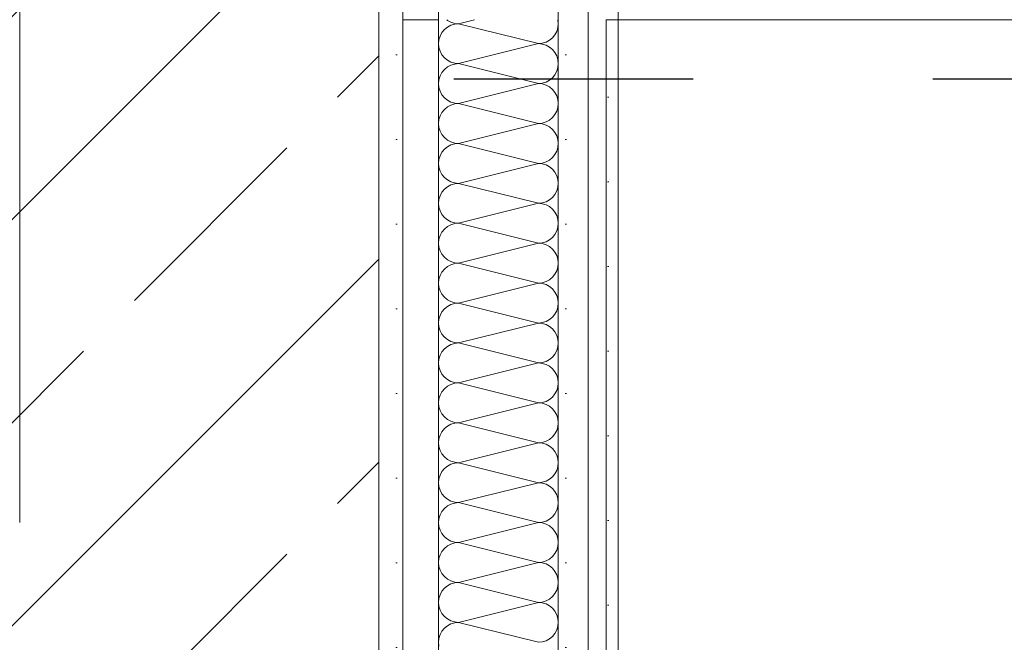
# Model space of a CAD drawing. Header units: metres. Extents: x -3.6 to 84.5, y -11 to 16.8.
# Tile 223 of 256: x 40.13 to 40.541, y 5.5 to 5.76. Entities that reach past the tile are written whole.
import ezdxf

# ---------------------------------------------------------------- set-up
doc = ezdxf.new("R2010")
doc.units = ezdxf.units.M
doc.header["$MEASUREMENT"] = 0
doc.linetypes.add('Strichlinie doppelt', pattern=[0.546806, 0.264583, -0.105833, 0.070556, -0.105833])
doc.linetypes.add('Strichlinie eng', pattern=[0.115, 0.075, -0.04])
for name, color, linetype in [('301 - Elemente.Linie', 7, 'Continuous'), ('451 - Universal.Achsen Raster', 7, 'Continuous'), ('605 - Struktur.Wand Innen', 7, 'Continuous'), ('607 - Struktur.Stütze', 7, 'Continuous'), ('Neubau_605 - Struktur.Wand Innen', 7, 'Continuous'), ('Neubau_606 - Struktur.Wand Innen Ausbau', 7, 'Continuous'), ('Neubau_653 - Abdeckung.TB Verkofferung', 7, 'Continuous')]:
    doc.layers.add(name, color=color, linetype=linetype)
pattern_1 = [(45, (0, 0), (-0.01767767, 0.01767767), [0, -0.025])]

# ---------------------------------------------------------------- blocks, each defined once
blk = doc.blocks.new('*X9')
at = {"layer": 'Neubau_606 - Struktur.Wand Innen Ausbau', "color": 7, "linetype": 'Continuous', "lineweight": 5}
for p, q in [((40.30834, 5.76), (40.30868, 5.75973)), ((40.30868, 5.75973), (40.31012, 5.75896)), ((40.31012, 5.75896), (40.31168, 5.75848)), ((40.31168, 5.75816), (40.31012, 5.75769)), ((40.31168, 5.75848), (40.31331, 5.75832)), ((40.31331, 5.75832), (40.31168, 5.75816)), ((40.32002, 5.76), (40.31331, 5.75832)), ((40.34664, 5.74999), (40.31331, 5.75832)), ((40.35481, 5.75995), (40.3548, 5.76)), ((40.35497, 5.75832), (40.35481, 5.75995)), ((40.35481, 5.7567), (40.35497, 5.75832)), ((40.30638, 5.75462), (40.30561, 5.75318)), ((40.30741, 5.75588), (40.30638, 5.75462)), ((40.30868, 5.75692), (40.30741, 5.75588)), ((40.31012, 5.75769), (40.30868, 5.75692)), ((40.35357, 5.75369), (40.35434, 5.75513)), ((40.35434, 5.75513), (40.35481, 5.7567)), ((40.30513, 5.75161), (40.30497, 5.74999)), ((40.30497, 5.74999), (40.30513, 5.74836)), ((40.30561, 5.75318), (40.30513, 5.75161)), ((40.34664, 5.74999), (40.31331, 5.74165)), ((40.34664, 5.74999), (40.34827, 5.75015)), ((40.34827, 5.74983), (40.34664, 5.74999)), ((40.34827, 5.75015), (40.34983, 5.75062)), ((40.34983, 5.74935), (40.34827, 5.74983)), ((40.34983, 5.75062), (40.35127, 5.75139)), ((40.35127, 5.75139), (40.35253, 5.75243)), ((40.35253, 5.75243), (40.35357, 5.75369)), ((40.30513, 5.74836), (40.30561, 5.7468)), ((40.30561, 5.7468), (40.30638, 5.74536)), ((40.35127, 5.74858), (40.34983, 5.74935)), ((40.35253, 5.74755), (40.35127, 5.74858)), ((40.35357, 5.74628), (40.35253, 5.74755)), ((40.35434, 5.74484), (40.35357, 5.74628)), ((40.30638, 5.74536), (40.30741, 5.7441)), ((40.30741, 5.7441), (40.30868, 5.74306)), ((40.30868, 5.74306), (40.31012, 5.74229)), ((40.31012, 5.74229), (40.31168, 5.74181)), ((40.31168, 5.74181), (40.31331, 5.74165)), ((40.31331, 5.74165), (40.31168, 5.74149)), ((40.34664, 5.73332), (40.31331, 5.74165)), ((40.35481, 5.74328), (40.35434, 5.74484)), ((40.35497, 5.74165), (40.35481, 5.74328)), ((40.35481, 5.74003), (40.35497, 5.74165)), ((40.30638, 5.73795), (40.30561, 5.73651)), ((40.30741, 5.73921), (40.30638, 5.73795)), ((40.30868, 5.74025), (40.30741, 5.73921)), ((40.31012, 5.74102), (40.30868, 5.74025)), ((40.31168, 5.74149), (40.31012, 5.74102)), ((40.35357, 5.73702), (40.35434, 5.73847)), ((40.35434, 5.73847), (40.35481, 5.74003)), ((40.30513, 5.73495), (40.30497, 5.73332)), ((40.30497, 5.73332), (40.30513, 5.7317)), ((40.30561, 5.73651), (40.30513, 5.73495)), ((40.34664, 5.73332), (40.31331, 5.72499)), ((40.34664, 5.73332), (40.34827, 5.73348)), ((40.34827, 5.73316), (40.34664, 5.73332)), ((40.34827, 5.73348), (40.34983, 5.73396)), ((40.34983, 5.73396), (40.35127, 5.73473)), ((40.35127, 5.73473), (40.35253, 5.73576)), ((40.35253, 5.73576), (40.35357, 5.73702)), ((40.30513, 5.7317), (40.30561, 5.73013)), ((40.30561, 5.73013), (40.30638, 5.72869)), ((40.34983, 5.73269), (40.34827, 5.73316)), ((40.35127, 5.73192), (40.34983, 5.73269)), ((40.35253, 5.73088), (40.35127, 5.73192)), ((40.35357, 5.72962), (40.35253, 5.73088)), ((40.35434, 5.72818), (40.35357, 5.72962)), ((40.30638, 5.72869), (40.30741, 5.72743)), ((40.30741, 5.72743), (40.30868, 5.72639)), ((40.30868, 5.72639), (40.31012, 5.72562)), ((40.31012, 5.72562), (40.31168, 5.72515)), ((40.31168, 5.72515), (40.31331, 5.72499)), ((40.35481, 5.72661), (40.35434, 5.72818)), ((40.35497, 5.72499), (40.35481, 5.72661)), ((40.30638, 5.72128), (40.30561, 5.71984)), ((40.30741, 5.72255), (40.30638, 5.72128)), ((40.30868, 5.72358), (40.30741, 5.72255)), ((40.31012, 5.72435), (40.30868, 5.72358)), ((40.31168, 5.72483), (40.31012, 5.72435)), ((40.31331, 5.72499), (40.31168, 5.72483)), ((40.34664, 5.71665), (40.31331, 5.72499)), ((40.35357, 5.72036), (40.35434, 5.7218)), ((40.35434, 5.7218), (40.35481, 5.72336)), ((40.35481, 5.72336), (40.35497, 5.72499)), ((40.30513, 5.71828), (40.30497, 5.71665)), ((40.30561, 5.71984), (40.30513, 5.71828)), ((40.34827, 5.71681), (40.34983, 5.71729)), ((40.34983, 5.71729), (40.35127, 5.71806)), ((40.35127, 5.71806), (40.35253, 5.7191)), ((40.35253, 5.7191), (40.35357, 5.72036)), ((40.30497, 5.71665), (40.30513, 5.71503)), ((40.30513, 5.71503), (40.30561, 5.71347)), ((40.30561, 5.71347), (40.30638, 5.71202)), ((40.34664, 5.71665), (40.31331, 5.70832)), ((40.34664, 5.71665), (40.34827, 5.71681)), ((40.34827, 5.71649), (40.34664, 5.71665)), ((40.34983, 5.71602), (40.34827, 5.71649)), ((40.35127, 5.71525), (40.34983, 5.71602)), ((40.35253, 5.71421), (40.35127, 5.71525)), ((40.35357, 5.71295), (40.35253, 5.71421)), ((40.35434, 5.71151), (40.35357, 5.71295)), ((40.30638, 5.71202), (40.30741, 5.71076)), ((40.30741, 5.71076), (40.30868, 5.70973)), ((40.30868, 5.70973), (40.31012, 5.70896)), ((40.31012, 5.70896), (40.31168, 5.70848)), ((40.35481, 5.70995), (40.35434, 5.71151)), ((40.35497, 5.70832), (40.35481, 5.70995)), ((40.30638, 5.70462), (40.30561, 5.70318)), ((40.30741, 5.70588), (40.30638, 5.70462)), ((40.30868, 5.70692), (40.30741, 5.70588)), ((40.31012, 5.70769), (40.30868, 5.70692)), ((40.31168, 5.70816), (40.31012, 5.70769)), ((40.31168, 5.70848), (40.31331, 5.70832)), ((40.31331, 5.70832), (40.31168, 5.70816)), ((40.34664, 5.69999), (40.31331, 5.70832)), ((40.35357, 5.70369), (40.35434, 5.70513)), ((40.35434, 5.70513), (40.35481, 5.7067)), ((40.35481, 5.7067), (40.35497, 5.70832)), ((40.30513, 5.70161), (40.30497, 5.69999)), ((40.30561, 5.70318), (40.30513, 5.70161)), ((40.34827, 5.70015), (40.34983, 5.70062)), ((40.34983, 5.70062), (40.35127, 5.70139)), ((40.35127, 5.70139), (40.35253, 5.70243)), ((40.35253, 5.70243), (40.35357, 5.70369)), ((40.30497, 5.69999), (40.30513, 5.69836)), ((40.30513, 5.69836), (40.30561, 5.6968)), ((40.30561, 5.6968), (40.30638, 5.69536)), ((40.34664, 5.69999), (40.31331, 5.69165)), ((40.34664, 5.69999), (40.34827, 5.70015)), ((40.34827, 5.69983), (40.34664, 5.69999)), ((40.34983, 5.69935), (40.34827, 5.69983)), ((40.35127, 5.69858), (40.34983, 5.69935)), ((40.35253, 5.69755), (40.35127, 5.69858)), ((40.35357, 5.69628), (40.35253, 5.69755)), ((40.35434, 5.69484), (40.35357, 5.69628)), ((40.30638, 5.69536), (40.30741, 5.6941)), ((40.30741, 5.6941), (40.30868, 5.69306)), ((40.30868, 5.69306), (40.31012, 5.69229)), ((40.31012, 5.69229), (40.31168, 5.69181)), ((40.35481, 5.69328), (40.35434, 5.69484)), ((40.35497, 5.69165), (40.35481, 5.69328)), ((40.30741, 5.68921), (40.30638, 5.68795)), ((40.30868, 5.69025), (40.30741, 5.68921)), ((40.31012, 5.69102), (40.30868, 5.69025)), ((40.31168, 5.69149), (40.31012, 5.69102)), ((40.31168, 5.69181), (40.31331, 5.69165)), ((40.31331, 5.69165), (40.31168, 5.69149)), ((40.34664, 5.68332), (40.31331, 5.69165)), ((40.35357, 5.68702), (40.35434, 5.68847)), ((40.35434, 5.68847), (40.35481, 5.69003)), ((40.35481, 5.69003), (40.35497, 5.69165)), ((40.30513, 5.68495), (40.30497, 5.68332)), ((40.30561, 5.68651), (40.30513, 5.68495)), ((40.30638, 5.68795), (40.30561, 5.68651)), ((40.34827, 5.68348), (40.34983, 5.68396)), ((40.34983, 5.68396), (40.35127, 5.68473)), ((40.35127, 5.68473), (40.35253, 5.68576)), ((40.35253, 5.68576), (40.35357, 5.68702)), ((40.30497, 5.68332), (40.30513, 5.6817)), ((40.30513, 5.6817), (40.30561, 5.68013)), ((40.30561, 5.68013), (40.30638, 5.67869)), ((40.34664, 5.68332), (40.31331, 5.67499)), ((40.34664, 5.68332), (40.34827, 5.68348)), ((40.34827, 5.68316), (40.34664, 5.68332)), ((40.34983, 5.68269), (40.34827, 5.68316)), ((40.35127, 5.68192), (40.34983, 5.68269)), ((40.35253, 5.68088), (40.35127, 5.68192)), ((40.35357, 5.67962), (40.35253, 5.68088)), ((40.30638, 5.67869), (40.30741, 5.67743)), ((40.30741, 5.67743), (40.30868, 5.67639)), ((40.30868, 5.67639), (40.31012, 5.67562)), ((40.35434, 5.67818), (40.35357, 5.67962)), ((40.35481, 5.67661), (40.35434, 5.67818)), ((40.35497, 5.67499), (40.35481, 5.67661)), ((40.30741, 5.67255), (40.30638, 5.67128)), ((40.30868, 5.67358), (40.30741, 5.67255)), ((40.31012, 5.67435), (40.30868, 5.67358)), ((40.31012, 5.67562), (40.31168, 5.67515)), ((40.31168, 5.67483), (40.31012, 5.67435)), ((40.31168, 5.67515), (40.31331, 5.67499)), ((40.31331, 5.67499), (40.31168, 5.67483)), ((40.34664, 5.66665), (40.31331, 5.67499)), ((40.35357, 5.67036), (40.35434, 5.6718)), ((40.35434, 5.6718), (40.35481, 5.67336)), ((40.35481, 5.67336), (40.35497, 5.67499)), ((40.30513, 5.66828), (40.30497, 5.66665)), ((40.30561, 5.66984), (40.30513, 5.66828)), ((40.30638, 5.67128), (40.30561, 5.66984)), ((40.34983, 5.66729), (40.35127, 5.66806)), ((40.35127, 5.66806), (40.35253, 5.6691)), ((40.35253, 5.6691), (40.35357, 5.67036)), ((40.30497, 5.66665), (40.30513, 5.66503)), ((40.30513, 5.66503), (40.30561, 5.66347)), ((40.30561, 5.66347), (40.30638, 5.66202)), ((40.34664, 5.66665), (40.31331, 5.65832)), ((40.34664, 5.66665), (40.34827, 5.66681)), ((40.34827, 5.66649), (40.34664, 5.66665)), ((40.34827, 5.66681), (40.34983, 5.66729)), ((40.34983, 5.66602), (40.34827, 5.66649)), ((40.35127, 5.66525), (40.34983, 5.66602)), ((40.35253, 5.66421), (40.35127, 5.66525)), ((40.35357, 5.66295), (40.35253, 5.66421)), ((40.30638, 5.66202), (40.30741, 5.66076)), ((40.30741, 5.66076), (40.30868, 5.65973)), ((40.30868, 5.65973), (40.31012, 5.65896)), ((40.35434, 5.66151), (40.35357, 5.66295)), ((40.35481, 5.65995), (40.35434, 5.66151)), ((40.35497, 5.65832), (40.35481, 5.65995)), ((40.30741, 5.65588), (40.30638, 5.65462)), ((40.30868, 5.65692), (40.30741, 5.65588)), ((40.31012, 5.65769), (40.30868, 5.65692)), ((40.31012, 5.65896), (40.31168, 5.65848)), ((40.31168, 5.65816), (40.31012, 5.65769)), ((40.31168, 5.65848), (40.31331, 5.65832)), ((40.31331, 5.65832), (40.31168, 5.65816)), ((40.34664, 5.64999), (40.31331, 5.65832)), ((40.35357, 5.65369), (40.35434, 5.65513)), ((40.35434, 5.65513), (40.35481, 5.6567)), ((40.35481, 5.6567), (40.35497, 5.65832)), ((40.30513, 5.65161), (40.30497, 5.64999)), ((40.30561, 5.65318), (40.30513, 5.65161)), ((40.30638, 5.65462), (40.30561, 5.65318)), ((40.34983, 5.65062), (40.35127, 5.65139)), ((40.35127, 5.65139), (40.35253, 5.65243)), ((40.35253, 5.65243), (40.35357, 5.65369)), ((40.30497, 5.64999), (40.30513, 5.64836)), ((40.30513, 5.64836), (40.30561, 5.6468)), ((40.34664, 5.64999), (40.31331, 5.64165)), ((40.34664, 5.64999), (40.34827, 5.65015)), ((40.34827, 5.64983), (40.34664, 5.64999)), ((40.34827, 5.65015), (40.34983, 5.65062)), ((40.34983, 5.64935), (40.34827, 5.64983)), ((40.35127, 5.64858), (40.34983, 5.64935)), ((40.35253, 5.64755), (40.35127, 5.64858)), ((40.35357, 5.64628), (40.35253, 5.64755)), ((40.30561, 5.6468), (40.30638, 5.64536)), ((40.30638, 5.64536), (40.30741, 5.6441)), ((40.30741, 5.6441), (40.30868, 5.64306)), ((40.30868, 5.64306), (40.31012, 5.64229)), ((40.35434, 5.64484), (40.35357, 5.64628)), ((40.35481, 5.64328), (40.35434, 5.64484)), ((40.35497, 5.64165), (40.35481, 5.64328)), ((40.30741, 5.63921), (40.30638, 5.63795)), ((40.30868, 5.64025), (40.30741, 5.63921)), ((40.31012, 5.64102), (40.30868, 5.64025)), ((40.31012, 5.64229), (40.31168, 5.64181)), ((40.31168, 5.64149), (40.31012, 5.64102)), ((40.31168, 5.64181), (40.31331, 5.64165)), ((40.31331, 5.64165), (40.31168, 5.64149)), ((40.34664, 5.63332), (40.31331, 5.64165)), ((40.35434, 5.63847), (40.35481, 5.64003)), ((40.35481, 5.64003), (40.35497, 5.64165)), ((40.30513, 5.63495), (40.30497, 5.63332)), ((40.30561, 5.63651), (40.30513, 5.63495)), ((40.30638, 5.63795), (40.30561, 5.63651)), ((40.34983, 5.63396), (40.35127, 5.63473)), ((40.35127, 5.63473), (40.35253, 5.63576)), ((40.35253, 5.63576), (40.35357, 5.63702)), ((40.35357, 5.63702), (40.35434, 5.63847)), ((40.30497, 5.63332), (40.30513, 5.6317)), ((40.30513, 5.6317), (40.30561, 5.63013)), ((40.34664, 5.63332), (40.31331, 5.62499)), ((40.34664, 5.63332), (40.34827, 5.63348)), ((40.34827, 5.63316), (40.34664, 5.63332)), ((40.34827, 5.63348), (40.34983, 5.63396)), ((40.34983, 5.63269), (40.34827, 5.63316)), ((40.35127, 5.63192), (40.34983, 5.63269)), ((40.35253, 5.63088), (40.35127, 5.63192)), ((40.35357, 5.62962), (40.35253, 5.63088)), ((40.30561, 5.63013), (40.30638, 5.62869)), ((40.30638, 5.62869), (40.30741, 5.62743)), ((40.30741, 5.62743), (40.30868, 5.62639)), ((40.30868, 5.62639), (40.31012, 5.62562)), ((40.35434, 5.62818), (40.35357, 5.62962)), ((40.35481, 5.62661), (40.35434, 5.62818)), ((40.35497, 5.62499), (40.35481, 5.62661)), ((40.30741, 5.62255), (40.30638, 5.62128)), ((40.30868, 5.62358), (40.30741, 5.62255)), ((40.31012, 5.62435), (40.30868, 5.62358)), ((40.31012, 5.62562), (40.31168, 5.62515)), ((40.31168, 5.62483), (40.31012, 5.62435)), ((40.31168, 5.62515), (40.31331, 5.62499)), ((40.31331, 5.62499), (40.31168, 5.62483)), ((40.34664, 5.61665), (40.31331, 5.62499)), ((40.35434, 5.6218), (40.35481, 5.62336)), ((40.35481, 5.62336), (40.35497, 5.62499)), ((40.30513, 5.61828), (40.30497, 5.61665)), ((40.30561, 5.61984), (40.30513, 5.61828)), ((40.30638, 5.62128), (40.30561, 5.61984)), ((40.35127, 5.61806), (40.35253, 5.6191)), ((40.35253, 5.6191), (40.35357, 5.62036)), ((40.35357, 5.62036), (40.35434, 5.6218)), ((40.30497, 5.61665), (40.30513, 5.61503)), ((40.30513, 5.61503), (40.30561, 5.61347)), ((40.34664, 5.61665), (40.31331, 5.60832)), ((40.34664, 5.61665), (40.34827, 5.61681)), ((40.34827, 5.61649), (40.34664, 5.61665)), ((40.34827, 5.61681), (40.34983, 5.61729)), ((40.34983, 5.61602), (40.34827, 5.61649)), ((40.34983, 5.61729), (40.35127, 5.61806)), ((40.35127, 5.61525), (40.34983, 5.61602)), ((40.35253, 5.61421), (40.35127, 5.61525)), ((40.35357, 5.61295), (40.35253, 5.61421)), ((40.30561, 5.61347), (40.30638, 5.61202)), ((40.30638, 5.61202), (40.30741, 5.61076)), ((40.30741, 5.61076), (40.30868, 5.60973)), ((40.35434, 5.61151), (40.35357, 5.61295)), ((40.35481, 5.60995), (40.35434, 5.61151)), ((40.35497, 5.60832), (40.35481, 5.60995)), ((40.30741, 5.60588), (40.30638, 5.60462)), ((40.30868, 5.60692), (40.30741, 5.60588)), ((40.30868, 5.60973), (40.31012, 5.60896)), ((40.31012, 5.60769), (40.30868, 5.60692)), ((40.31012, 5.60896), (40.31168, 5.60848)), ((40.31168, 5.60816), (40.31012, 5.60769)), ((40.31168, 5.60848), (40.31331, 5.60832)), ((40.31331, 5.60832), (40.31168, 5.60816)), ((40.34664, 5.59999), (40.31331, 5.60832)), ((40.35434, 5.60513), (40.35481, 5.6067)), ((40.35481, 5.6067), (40.35497, 5.60832)), ((40.30561, 5.60318), (40.30513, 5.60161)), ((40.30638, 5.60462), (40.30561, 5.60318)), ((40.35127, 5.60139), (40.35253, 5.60243)), ((40.35253, 5.60243), (40.35357, 5.60369)), ((40.35357, 5.60369), (40.35434, 5.60513)), ((40.30513, 5.60161), (40.30497, 5.59999)), ((40.30497, 5.59999), (40.30513, 5.59836)), ((40.30513, 5.59836), (40.30561, 5.5968)), ((40.34664, 5.59999), (40.31331, 5.59165)), ((40.34664, 5.59999), (40.34827, 5.60015)), ((40.34827, 5.59983), (40.34664, 5.59999)), ((40.34827, 5.60015), (40.34983, 5.60062)), ((40.34983, 5.59935), (40.34827, 5.59983)), ((40.34983, 5.60062), (40.35127, 5.60139)), ((40.35127, 5.59858), (40.34983, 5.59935)), ((40.35253, 5.59755), (40.35127, 5.59858)), ((40.30561, 5.5968), (40.30638, 5.59536)), ((40.30638, 5.59536), (40.30741, 5.5941)), ((40.30741, 5.5941), (40.30868, 5.59306)), ((40.35357, 5.59628), (40.35253, 5.59755)), ((40.35434, 5.59484), (40.35357, 5.59628)), ((40.35481, 5.59328), (40.35434, 5.59484)), ((40.30868, 5.59025), (40.30741, 5.58921)), ((40.30868, 5.59306), (40.31012, 5.59229)), ((40.31012, 5.59102), (40.30868, 5.59025)), ((40.31012, 5.59229), (40.31168, 5.59181)), ((40.31168, 5.59149), (40.31012, 5.59102)), ((40.31168, 5.59181), (40.31331, 5.59165)), ((40.31331, 5.59165), (40.31168, 5.59149)), ((40.34664, 5.58332), (40.31331, 5.59165)), ((40.35434, 5.58847), (40.35481, 5.59003)), ((40.35497, 5.59165), (40.35481, 5.59328)), ((40.35481, 5.59003), (40.35497, 5.59165)), ((40.30561, 5.58651), (40.30513, 5.58495)), ((40.30638, 5.58795), (40.30561, 5.58651)), ((40.30741, 5.58921), (40.30638, 5.58795)), ((40.35127, 5.58473), (40.35253, 5.58576)), ((40.35253, 5.58576), (40.35357, 5.58702)), ((40.35357, 5.58702), (40.35434, 5.58847)), ((40.30513, 5.58495), (40.30497, 5.58332)), ((40.30497, 5.58332), (40.30513, 5.5817)), ((40.30513, 5.5817), (40.30561, 5.58013)), ((40.34664, 5.58332), (40.31331, 5.57499)), ((40.34664, 5.58332), (40.34827, 5.58348)), ((40.34827, 5.58316), (40.34664, 5.58332)), ((40.34827, 5.58348), (40.34983, 5.58396)), ((40.34983, 5.58269), (40.34827, 5.58316)), ((40.34983, 5.58396), (40.35127, 5.58473)), ((40.35127, 5.58192), (40.34983, 5.58269)), ((40.35253, 5.58088), (40.35127, 5.58192)), ((40.30561, 5.58013), (40.30638, 5.57869)), ((40.30638, 5.57869), (40.30741, 5.57743)), ((40.30741, 5.57743), (40.30868, 5.57639)), ((40.35357, 5.57962), (40.35253, 5.58088)), ((40.35434, 5.57818), (40.35357, 5.57962)), ((40.35481, 5.57661), (40.35434, 5.57818)), ((40.30868, 5.57358), (40.30741, 5.57255)), ((40.30868, 5.57639), (40.31012, 5.57562)), ((40.31012, 5.57435), (40.30868, 5.57358)), ((40.31012, 5.57562), (40.31168, 5.57515)), ((40.31168, 5.57483), (40.31012, 5.57435)), ((40.31168, 5.57515), (40.31331, 5.57499)), ((40.31331, 5.57499), (40.31168, 5.57483)), ((40.34664, 5.56665), (40.31331, 5.57499)), ((40.35434, 5.5718), (40.35481, 5.57336)), ((40.35497, 5.57499), (40.35481, 5.57661)), ((40.35481, 5.57336), (40.35497, 5.57499)), ((40.30561, 5.56984), (40.30513, 5.56828)), ((40.30638, 5.57128), (40.30561, 5.56984)), ((40.30741, 5.57255), (40.30638, 5.57128)), ((40.35127, 5.56806), (40.35253, 5.5691)), ((40.35253, 5.5691), (40.35357, 5.57036)), ((40.35357, 5.57036), (40.35434, 5.5718)), ((40.30513, 5.56828), (40.30497, 5.56665)), ((40.30497, 5.56665), (40.30513, 5.56503)), ((40.30513, 5.56503), (40.30561, 5.56347)), ((40.34664, 5.56665), (40.31331, 5.55832)), ((40.34664, 5.56665), (40.34827, 5.56681)), ((40.34827, 5.56649), (40.34664, 5.56665)), ((40.34827, 5.56681), (40.34983, 5.56729)), ((40.34983, 5.56602), (40.34827, 5.56649)), ((40.34983, 5.56729), (40.35127, 5.56806)), ((40.35127, 5.56525), (40.34983, 5.56602)), ((40.35253, 5.56421), (40.35127, 5.56525)), ((40.30561, 5.56347), (40.30638, 5.56202)), ((40.30638, 5.56202), (40.30741, 5.56076)), ((40.30741, 5.56076), (40.30868, 5.55973)), ((40.35357, 5.56295), (40.35253, 5.56421)), ((40.35434, 5.56151), (40.35357, 5.56295)), ((40.35481, 5.55995), (40.35434, 5.56151)), ((40.30868, 5.55692), (40.30741, 5.55588)), ((40.30868, 5.55973), (40.31012, 5.55896)), ((40.31012, 5.55769), (40.30868, 5.55692)), ((40.31012, 5.55896), (40.31168, 5.55848)), ((40.31168, 5.55816), (40.31012, 5.55769)), ((40.31168, 5.55848), (40.31331, 5.55832)), ((40.31331, 5.55832), (40.31168, 5.55816)), ((40.34664, 5.54999), (40.31331, 5.55832)), ((40.35434, 5.55513), (40.35481, 5.5567)), ((40.35497, 5.55832), (40.35481, 5.55995)), ((40.35481, 5.5567), (40.35497, 5.55832)), ((40.30561, 5.55318), (40.30513, 5.55161)), ((40.30638, 5.55462), (40.30561, 5.55318)), ((40.30741, 5.55588), (40.30638, 5.55462)), ((40.35127, 5.55139), (40.35253, 5.55243)), ((40.35253, 5.55243), (40.35357, 5.55369)), ((40.35357, 5.55369), (40.35434, 5.55513)), ((40.30513, 5.55161), (40.30497, 5.54999)), ((40.30497, 5.54999), (40.30513, 5.54836)), ((40.30513, 5.54836), (40.30561, 5.5468)), ((40.34664, 5.54999), (40.31331, 5.54165)), ((40.34664, 5.54999), (40.34827, 5.55015)), ((40.34827, 5.54983), (40.34664, 5.54999)), ((40.34827, 5.55015), (40.34983, 5.55062)), ((40.34983, 5.54935), (40.34827, 5.54983)), ((40.34983, 5.55062), (40.35127, 5.55139)), ((40.35127, 5.54858), (40.34983, 5.54935)), ((40.35253, 5.54755), (40.35127, 5.54858)), ((40.30561, 5.5468), (40.30638, 5.54536)), ((40.30638, 5.54536), (40.30741, 5.5441)), ((40.30741, 5.5441), (40.30868, 5.54306)), ((40.35357, 5.54628), (40.35253, 5.54755)), ((40.35434, 5.54484), (40.35357, 5.54628)), ((40.35481, 5.54328), (40.35434, 5.54484)), ((40.30868, 5.54025), (40.30741, 5.53921)), ((40.30868, 5.54306), (40.31012, 5.54229)), ((40.31012, 5.54102), (40.30868, 5.54025)), ((40.31012, 5.54229), (40.31168, 5.54181)), ((40.31168, 5.54149), (40.31012, 5.54102)), ((40.31168, 5.54181), (40.31331, 5.54165)), ((40.31331, 5.54165), (40.31168, 5.54149)), ((40.34664, 5.53332), (40.31331, 5.54165)), ((40.35434, 5.53847), (40.35481, 5.54003)), ((40.35497, 5.54165), (40.35481, 5.54328)), ((40.35481, 5.54003), (40.35497, 5.54165)), ((40.30561, 5.53651), (40.30513, 5.53495)), ((40.30638, 5.53795), (40.30561, 5.53651)), ((40.30741, 5.53921), (40.30638, 5.53795)), ((40.35253, 5.53576), (40.35357, 5.53702)), ((40.35357, 5.53702), (40.35434, 5.53847)), ((40.30513, 5.53495), (40.30497, 5.53332)), ((40.30497, 5.53332), (40.30513, 5.5317)), ((40.34664, 5.53332), (40.31331, 5.52499)), ((40.34664, 5.53332), (40.34827, 5.53348)), ((40.34827, 5.53316), (40.34664, 5.53332)), ((40.34827, 5.53348), (40.34983, 5.53396)), ((40.34983, 5.53269), (40.34827, 5.53316)), ((40.34983, 5.53396), (40.35127, 5.53473)), ((40.35127, 5.53192), (40.34983, 5.53269)), ((40.35127, 5.53473), (40.35253, 5.53576)), ((40.35253, 5.53088), (40.35127, 5.53192)), ((40.30513, 5.5317), (40.30561, 5.53013)), ((40.30561, 5.53013), (40.30638, 5.52869)), ((40.30638, 5.52869), (40.30741, 5.52743)), ((40.35357, 5.52962), (40.35253, 5.53088)), ((40.35434, 5.52818), (40.35357, 5.52962)), ((40.35481, 5.52661), (40.35434, 5.52818)), ((40.30741, 5.52743), (40.30868, 5.52639)), ((40.30868, 5.52358), (40.30741, 5.52255)), ((40.30868, 5.52639), (40.31012, 5.52562)), ((40.31012, 5.52435), (40.30868, 5.52358)), ((40.31012, 5.52562), (40.31168, 5.52515)), ((40.31168, 5.52483), (40.31012, 5.52435)), ((40.31168, 5.52515), (40.31331, 5.52499)), ((40.31331, 5.52499), (40.31168, 5.52483)), ((40.34664, 5.51665), (40.31331, 5.52499)), ((40.35497, 5.52499), (40.35481, 5.52661)), ((40.35481, 5.52336), (40.35497, 5.52499)), ((40.30561, 5.51984), (40.30513, 5.51828)), ((40.30638, 5.52128), (40.30561, 5.51984)), ((40.30741, 5.52255), (40.30638, 5.52128)), ((40.35253, 5.5191), (40.35357, 5.52036)), ((40.35357, 5.52036), (40.35434, 5.5218)), ((40.35434, 5.5218), (40.35481, 5.52336)), ((40.30513, 5.51828), (40.30497, 5.51665)), ((40.30497, 5.51665), (40.30513, 5.51503)), ((40.34664, 5.51665), (40.31331, 5.50832)), ((40.34664, 5.51665), (40.34827, 5.51681)), ((40.34827, 5.51649), (40.34664, 5.51665)), ((40.34827, 5.51681), (40.34983, 5.51729)), ((40.34983, 5.51602), (40.34827, 5.51649)), ((40.34983, 5.51729), (40.35127, 5.51806)), ((40.35127, 5.51525), (40.34983, 5.51602)), ((40.35127, 5.51806), (40.35253, 5.5191)), ((40.30513, 5.51503), (40.30561, 5.51347)), ((40.30561, 5.51347), (40.30638, 5.51202)), ((40.30638, 5.51202), (40.30741, 5.51076)), ((40.35253, 5.51421), (40.35127, 5.51525)), ((40.35357, 5.51295), (40.35253, 5.51421)), ((40.35434, 5.51151), (40.35357, 5.51295)), ((40.35481, 5.50995), (40.35434, 5.51151)), ((40.30741, 5.51076), (40.30868, 5.50973)), ((40.30868, 5.50973), (40.31012, 5.50896)), ((40.31012, 5.50769), (40.30868, 5.50692)), ((40.31012, 5.50896), (40.31168, 5.50848)), ((40.31168, 5.50816), (40.31012, 5.50769)), ((40.31168, 5.50848), (40.31331, 5.50832)), ((40.31331, 5.50832), (40.31168, 5.50816)), ((40.34664, 5.49999), (40.31331, 5.50832)), ((40.35497, 5.50832), (40.35481, 5.50995)), ((40.35481, 5.5067), (40.35497, 5.50832)), ((40.30561, 5.50318), (40.30513, 5.50161)), ((40.30638, 5.50462), (40.30561, 5.50318)), ((40.30741, 5.50588), (40.30638, 5.50462)), ((40.30868, 5.50692), (40.30741, 5.50588)), ((40.35253, 5.50243), (40.35357, 5.50369)), ((40.35357, 5.50369), (40.35434, 5.50513)), ((40.35434, 5.50513), (40.35481, 5.5067)), ((40.30513, 5.50161), (40.30497, 5.49999)), ((40.30497, 5.49999), (40.30513, 5.49836)), ((40.34664, 5.49999), (40.34827, 5.50015)), ((40.34827, 5.50015), (40.34983, 5.50062)), ((40.34983, 5.50062), (40.35127, 5.50139)), ((40.35127, 5.50139), (40.35253, 5.50243))]:
    blk.add_line(p, q, dxfattribs=at)

msp = doc.modelspace()

# ---------------------------------------------------------------- hatches: boundary and pattern name
at = {"layer": '607 - Struktur.Stütze', "linetype": 'Continuous', "lineweight": 0, "true_color": 0x000000}
h = msp.add_hatch(dxfattribs=at)
h.set_pattern_fill('Gips_0001', color=18, style=0, pattern_type=2)
h.set_pattern_definition(pattern_1)
h.paths.add_polyline_path([(39.96999, 6.00998), (39.96999, 5.18998), (40.01497, 5.18998), (40.01497, 5.19998), (39.97999, 5.19998), (39.97999, 5.99998), (40.27999, 5.99998), (40.27999, 5.19998), (40.12998, 5.19998), (40.12998, 5.18998), (40.28999, 5.18998), (40.28999, 6.00998)])
h = msp.add_hatch(dxfattribs=at)
h.set_pattern_fill('Beton__Stahlbeton_0001', color=18, style=0, pattern_type=2)
h.set_pattern_definition([(45, (0, 0), (-0.0848528, 0.0848528), []), (45, (-0.04243, 0.04243), (-0.0848528, 0.0848528), [0.09, -0.03])])
h.paths.add_polyline_path([(39.97999, 5.19998), (40.27999, 5.19998), (40.27999, 5.99998), (39.97999, 5.99998)])
at = {"layer": 'Neubau_606 - Struktur.Wand Innen Ausbau', "linetype": 'Continuous', "lineweight": 0, "true_color": 0x000000}
h = msp.add_hatch(dxfattribs=at)
h.set_pattern_fill('Gips_0001', color=18, style=0, pattern_type=2)
h.set_pattern_definition(pattern_1)
h.paths.add_polyline_path([(40.35497, 5.76), (40.35497, 5.17998), (40.36747, 5.17998), (40.36747, 5.76)])
h = msp.add_hatch(dxfattribs=at)
h.set_pattern_fill('Gips_0001', color=18, style=0, pattern_type=2)
h.set_pattern_definition(pattern_1)
h.paths.add_polyline_path([(40.36747, 5.76), (40.36747, 5.17998), (40.37997, 5.17998), (40.37997, 5.76)])

# ---------------------------------------------------------------- linework, layer by layer
at = {"layer": '301 - Elemente.Linie', "color": 1, "linetype": 'Strichlinie eng', "lineweight": 25, "flags": 128}
msp.add_lwpolyline([(40.31135, 5.73527), (47.16999, 5.73527)], dxfattribs=at)
at = {"layer": '451 - Universal.Achsen Raster', "color": 160, "linetype": 'Strichlinie doppelt', "lineweight": 9, "true_color": 0x3232ff}
msp.add_line((40.12999, -10.585), (40.12999, 16.355), dxfattribs=at)
at = {"layer": '605 - Struktur.Wand Innen', "color": 7, "linetype": 'Continuous', "lineweight": 13, "flags": 128}
for points in [[(40.28999, 5.76), (40.30497, 5.76)], [(40.37997, 5.76), (42.09999, 5.76)]]:
    msp.add_lwpolyline(points, dxfattribs=at)
at = {"layer": '607 - Struktur.Stütze', "color": 7, "linetype": 'Continuous', "lineweight": 5, "flags": 128}
msp.add_lwpolyline([(40.12998, 5.18998), (40.28999, 5.18998), (40.28999, 6.00998), (39.96999, 6.00998), (39.96999, 5.18998), (40.01497, 5.18998)], dxfattribs=at)
at = {"layer": '607 - Struktur.Stütze', "color": 7, "linetype": 'Continuous', "lineweight": 13, "flags": 128}
msp.add_lwpolyline([(39.97999, 5.19998), (40.27999, 5.19998), (40.27999, 5.99998), (39.97999, 5.99998)], close=True, dxfattribs=at)
at = {"layer": 'Neubau_605 - Struktur.Wand Innen', "color": 1, "linetype": 'Continuous', "lineweight": 5}
for p, q in [((40.30497, 5.925), (40.30497, 5.76)), ((40.30497, 5.925), (40.30497, 5.76)), ((40.35497, 5.76), (40.35497, 5.925)), ((40.36747, 5.76), (40.36747, 5.925)), ((40.37997, 5.76), (40.37997, 5.925)), ((40.37997, 5.76), (40.37997, 5.925))]:
    msp.add_line(p, q, dxfattribs=at)
at = {"layer": 'Neubau_606 - Struktur.Wand Innen Ausbau', "color": 1, "linetype": 'Continuous', "lineweight": 5}
for p, q in [((40.35497, 5.17998), (40.35497, 5.76)), ((40.36747, 5.17998), (40.36747, 5.76))]:
    msp.add_line(p, q, dxfattribs=at)
at = {"layer": 'Neubau_606 - Struktur.Wand Innen Ausbau', "color": 1, "linetype": 'Continuous', "lineweight": 5, "flags": 128}
for points in [[(40.30497, 5.76), (40.30497, 5.17998)], [(40.37997, 5.17998), (40.37997, 5.76)]]:
    msp.add_lwpolyline(points, dxfattribs=at)
at = {"layer": 'Neubau_653 - Abdeckung.TB Verkofferung', "color": 1, "linetype": 'Continuous', "lineweight": 9}
for p, q in [((40.37498, 5.75998), (42.09999, 5.75998)), ((40.37498, 5.05048), (40.37498, 5.75998))]:
    msp.add_line(p, q, dxfattribs=at)

# ---------------------------------------------------------------- block references
at = {"layer": 'Neubau_606 - Struktur.Wand Innen Ausbau', "color": 1, "lineweight": 13}
msp.add_blockref('*X9', (0, 0), dxfattribs=at)

doc.saveas('drawing.dxf')
